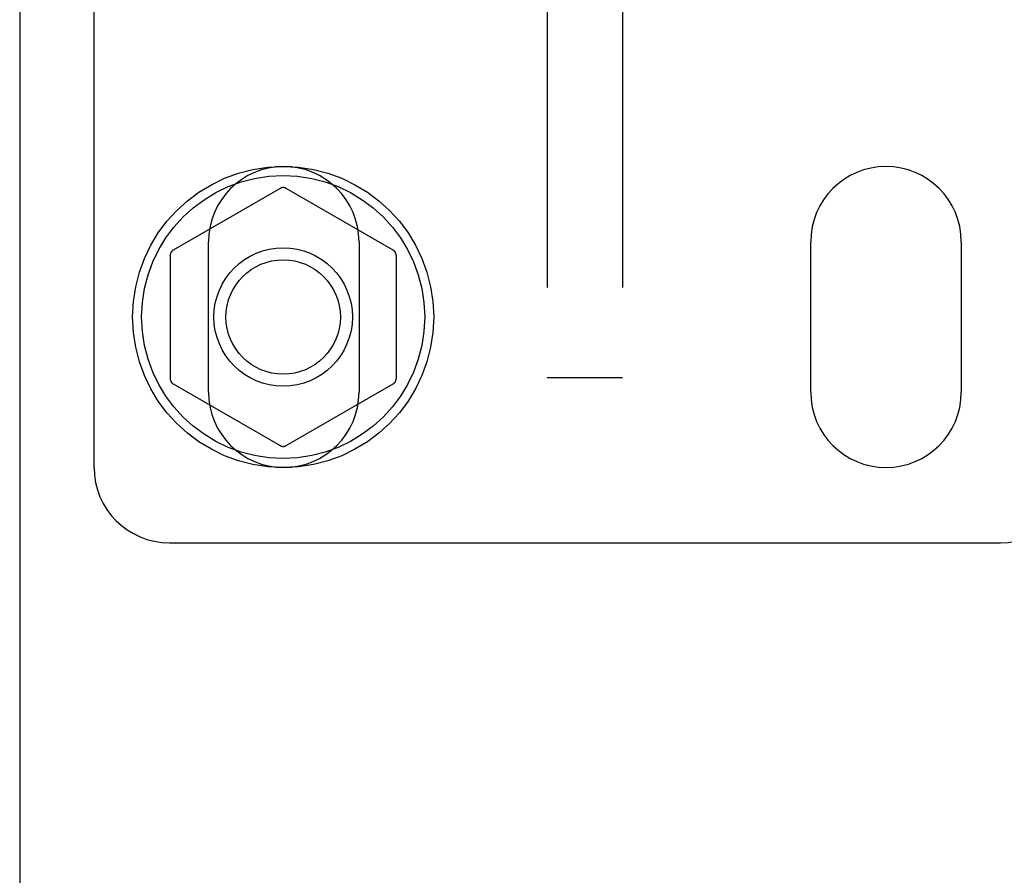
# Model space of a CAD drawing. Header units: inches. Extents: x 0 to 309, y 0 to 200.
# Tile 20 of 119: x 107.44 to 109.07, y 101.49 to 102.91. Entities that reach past the tile are written whole.
import ezdxf

# ---------------------------------------------------------------- set-up
doc = ezdxf.new("R2010")
doc.units = ezdxf.units.IN
doc.header["$LTSCALE"] = 17
doc.header["$MEASUREMENT"] = 0
doc.linetypes.add('HIDDEN', pattern=[0.2, 0.1, -0.1])
doc.layers.add('DEFAULT_2', color=8, linetype='HIDDEN')
doc.layers.add('LEFTHAND_DOOR_ASSEMBLY', color=7, linetype='CONTINUOUS')

msp = doc.modelspace()

# ---------------------------------------------------------------- linework, layer by layer
at = {"layer": 'DEFAULT_2', "color": 8, "linetype": 'HIDDEN'}
for p, q in [((108.3132, 107.5631), (108.3132, 102.3131)), ((108.4382, 107.5631), (108.4382, 102.3131)), ((107.5607, 102.1641), (107.5607, 103.0129)), ((107.8697, 102.6277), (107.6922, 102.5252)), ((108.0572, 102.5252), (107.8797, 102.6277)), ((107.7507, 102.2891), (107.7507, 102.5391)), ((108.0007, 102.5391), (108.0007, 102.2891)), ((108.7507, 102.2891), (108.7507, 102.5391)), ((109.0007, 102.5391), (109.0007, 102.2891)), ((107.6872, 102.5166), (107.6872, 102.3116)), ((108.0622, 102.5166), (108.0622, 102.3116)), ((107.6922, 102.303), (107.8697, 102.2005)), ((107.8797, 102.2005), (108.0572, 102.303)), ((108.4382, 102.3131), (108.3132, 102.3131)), ((107.6857, 102.0391), (109.0657, 102.0391))]:
    msp.add_line(p, q, dxfattribs=at)
for radius in [0.25, 0.235, 0.115, 0.095]:
    msp.add_circle((107.8747, 102.4141), radius, dxfattribs=at)
for centre, radius, start, end in [((107.8757, 102.5391), 0.125, 0, 180), ((108.8757, 102.5391), 0.125, 0, 180), ((107.8747, 102.6191), 0.01, 60.0037, 119.9986), ((107.6972, 102.5166), 0.01, 120.0031, 179.9988), ((108.0522, 102.5166), 0.01, 0.0034, 59.9992), ((107.6972, 102.3116), 0.01, 180.0034, 239.9992), ((108.0522, 102.3116), 0.01, 300.0031, 359.9988), ((107.8757, 102.2891), 0.125, 180, 360), ((108.8757, 102.2891), 0.125, 180, 360), ((107.8747, 102.2091), 0.01, 240.0037, 299.9986), ((107.6857, 102.1641), 0.125, 180, 270), ((109.0657, 102.1641), 0.125, 270, 360)]:
    msp.add_arc(centre, radius, start, end, dxfattribs=at)
at = {"layer": 'LEFTHAND_DOOR_ASSEMBLY', "color": 3, "linetype": 'Continuous'}
msp.add_line((107.4372, 141.6851), (107.4372, 67.3931), dxfattribs=at)

doc.saveas('drawing.dxf')
